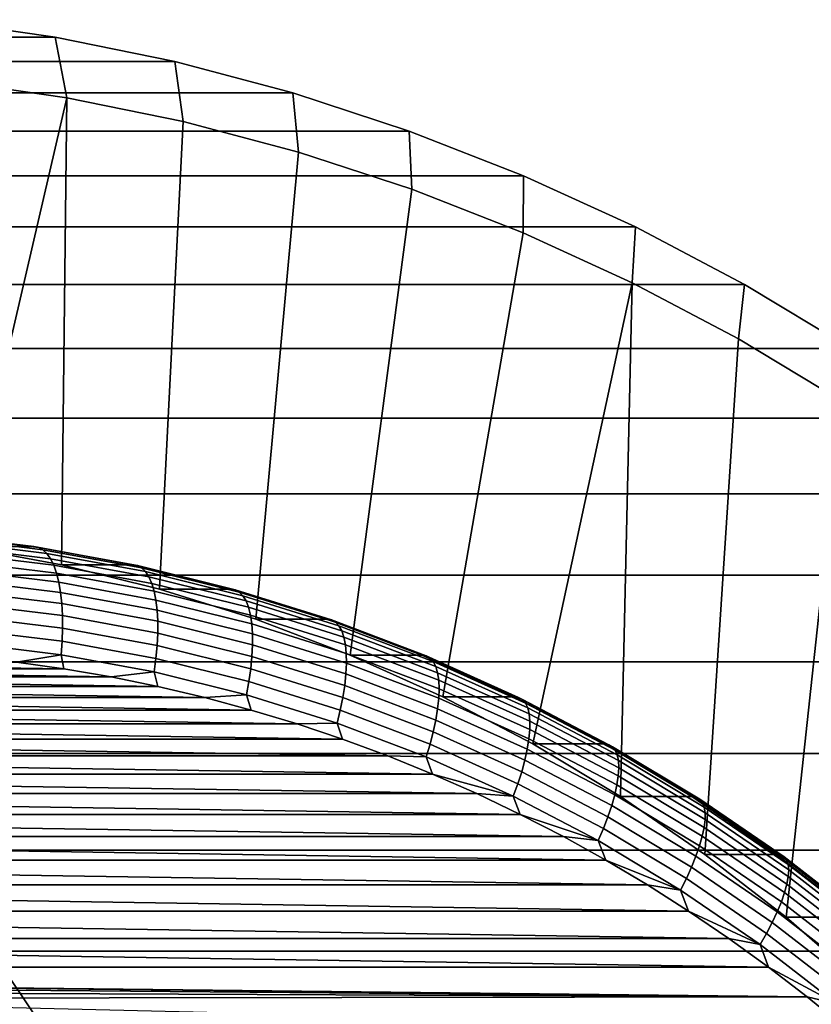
# Model space of a CAD drawing. Header units: metres. Extents: x -22 to 239, y -22 to 22.
# Tile 255 of 256: x 223 to 229.45, y 11.37 to 19.39. Entities that reach past the tile are written whole.
import ezdxf

# ---------------------------------------------------------------- set-up
doc = ezdxf.new("R2010")
doc.units = ezdxf.units.M
doc.layers.add('solid_10_151_033_XXX', color=7, linetype='CONTINUOUS')

msp = doc.modelspace()

# ---------------------------------------------------------------- linework, layer by layer
at = {"layer": 'solid_10_151_033_XXX'}
for points in [[(210.164871, 19.385696, 224.527252), (211.148224, 19.24312, 224.885162), (223.289902, 19.24312, 191.526215), (222.306534, 19.385696, 191.168304)], [(223.384888, 18.749641, 191.028625), (222.426788, 18.888556, 190.679901), (222.306534, 19.385696, 191.168304), (223.289902, 19.24312, 191.526215)], [(211.148224, 19.24312, 224.885162), (212.122818, 19.044113, 225.239883), (224.264481, 19.044115, 191.880936), (223.289902, 19.24312, 191.526215)], [(224.334488, 18.555735, 191.374252), (223.384888, 18.749641, 191.028625), (223.289902, 19.24312, 191.526215), (224.264481, 19.044115, 191.880936)], [(212.122818, 19.044113, 225.239883), (213.085846, 18.789253, 225.590393), (225.227509, 18.789253, 192.231445), (224.264481, 19.044115, 191.880936)], [(225.272858, 18.307405, 191.71579), (224.334488, 18.555735, 191.374252), (224.264481, 19.044115, 191.880936), (225.227509, 18.789253, 192.231445)], [(221.722763, 15.194057, 190.42366), (222.426788, 18.888556, 190.679901), (223.384888, 18.749641, 191.028625), (222.535873, 15.094775, 190.719604)], [(213.085846, 18.789253, 225.590393), (214.034607, 18.479248, 225.935715), (226.17627, 18.479248, 192.576767), (225.227509, 18.789253, 192.231445)], [(226.19725, 18.005362, 192.052231), (225.272858, 18.307405, 191.71579), (225.227509, 18.789253, 192.231445), (226.17627, 18.479248, 192.576767)], [(223.3423, 14.946261, 191.013123), (222.535873, 15.094775, 190.719604), (223.384888, 18.749641, 191.028625)], [(223.3423, 14.946261, 191.013123), (223.384888, 18.749641, 191.028625), (224.334488, 18.555735, 191.374252), (224.139481, 14.748985, 191.303268)], [(224.139481, 14.748985, 191.303268), (224.334488, 18.555735, 191.374252), (225.272858, 18.307405, 191.71579), (224.924759, 14.503612, 191.589096)], [(214.034607, 18.479248, 225.935715), (214.966095, 18.115076, 226.27475), (227.107758, 18.115076, 192.915802), (226.17627, 18.479248, 192.576767)], [(227.104858, 17.65052, 192.382584), (226.19725, 18.005362, 192.052231), (226.17627, 18.479248, 192.576767), (227.107758, 18.115076, 192.915802)], [(224.924759, 14.503612, 191.589096), (225.272858, 18.307405, 191.71579), (226.19725, 18.005362, 192.052231), (225.695587, 14.21093, 191.869644)], [(214.966095, 18.115076, 226.27475), (215.877716, 17.697763, 226.606552), (228.019379, 17.697765, 193.247604), (227.107758, 18.115076, 192.915802)], [(227.993118, 17.243906, 192.705887), (227.104858, 17.65052, 192.382584), (227.107758, 18.115076, 192.915802), (228.019379, 17.697765, 193.247604)], [(225.695587, 14.21093, 191.869644), (226.19725, 18.005362, 192.052231), (227.104858, 17.65052, 192.382584), (226.449493, 13.871881, 192.144043)], [(215.877716, 17.697763, 226.606552), (216.766815, 17.228512, 226.930161), (228.908478, 17.228514, 193.571213), (228.019379, 17.697765, 193.247604)], [(226.449493, 13.871881, 192.144043), (227.104858, 17.65052, 192.382584), (227.993118, 17.243906, 192.705887), (227.183929, 13.487608, 192.411362)], [(228.85939, 16.786703, 193.021179), (227.993118, 17.243906, 192.705887), (228.019379, 17.697765, 193.247604), (228.908478, 17.228514, 193.571213)], [(227.896576, 13.059324, 192.670746), (227.183929, 13.487608, 192.411362), (227.993118, 17.243906, 192.705887)], [(227.896576, 13.059324, 192.670746), (227.993118, 17.243906, 192.705887), (228.85939, 16.786703, 193.021179), (228.585114, 12.588436, 192.921356)], [(216.766815, 17.228512, 226.930161), (217.630692, 16.708755, 227.244583), (229.772354, 16.708757, 193.885635), (228.908478, 17.228514, 193.571213)], [(229.701141, 16.280262, 193.327545), (228.85939, 16.786703, 193.021179), (228.908478, 17.228514, 193.571213), (229.772354, 16.708757, 193.885635)], [(228.585114, 12.588436, 192.921356), (228.85939, 16.786703, 193.021179), (229.701141, 16.280262, 193.327545), (229.247208, 12.07652, 193.162338)], [(217.630692, 16.708755, 227.244583), (218.466934, 16.139948, 227.54895), (230.608597, 16.13995, 194.190002), (229.772354, 16.708757, 193.885635)], [(229.247208, 12.07652, 193.162338), (229.701141, 16.280262, 193.327545), (230.515915, 15.726045, 193.624115), (229.880814, 11.525177, 193.392944)], [(218.466934, 16.139948, 227.54895), (219.272919, 15.523858, 227.8423), (231.414581, 15.523858, 194.483353), (230.608597, 16.13995, 194.190002)], [(219.272919, 15.523858, 227.8423), (220.046402, 14.862215, 228.123825), (232.188065, 14.862216, 194.764877), (231.414581, 15.523858, 194.483353)], [(223.117294, 15.094777, 189.122131), (222.304199, 15.194059, 188.826187), (221.722763, 15.194057, 190.42366), (222.535873, 15.094775, 190.719604)], [(223.154755, 15.088553, 189.016602), (222.341995, 15.187794, 188.720779), (222.304199, 15.194059, 188.826187), (223.117294, 15.094777, 189.122131)], [(223.190094, 15.069936, 188.911697), (222.378326, 15.169054, 188.616241), (222.341995, 15.187794, 188.720779), (223.154755, 15.088553, 189.016602)], [(223.222824, 15.039158, 188.808838), (222.41272, 15.138074, 188.513977), (222.378326, 15.169054, 188.616241), (223.190094, 15.069936, 188.911697)], [(223.252533, 14.99661, 188.70929), (222.444717, 15.095245, 188.415283), (222.41272, 15.138074, 188.513977), (223.222824, 15.039158, 188.808838)], [(223.27887, 14.942825, 188.614349), (222.473953, 15.041107, 188.321381), (222.444717, 15.095245, 188.415283), (223.252533, 14.99661, 188.70929)], [(223.923752, 14.946259, 189.415649), (223.117294, 15.094777, 189.122131), (222.535873, 15.094775, 190.719604), (223.3423, 14.946261, 191.013123)], [(223.960861, 14.940097, 189.310013), (223.154755, 15.088553, 189.016602), (223.117294, 15.094777, 189.122131), (223.923752, 14.946259, 189.415649)], [(223.995209, 14.921662, 189.204742), (223.190094, 15.069936, 188.911697), (223.154755, 15.088553, 189.016602), (223.960861, 14.940097, 189.310013)], [(223.301468, 14.878483, 188.525192), (222.500031, 14.976342, 188.23349), (222.473953, 15.041107, 188.321381), (223.27887, 14.942825, 188.614349)], [(224.026291, 14.891188, 189.101273), (223.222824, 15.039158, 188.808838), (223.190094, 15.069936, 188.911697), (223.995209, 14.921662, 189.204742)], [(224.053741, 14.849057, 189.000916), (223.252533, 14.99661, 188.70929), (223.222824, 15.039158, 188.808838), (224.026291, 14.891188, 189.101273)], [(224.077194, 14.795802, 188.904922), (223.27887, 14.942825, 188.614349), (223.252533, 14.99661, 188.70929), (224.053741, 14.849057, 189.000916)], [(223.320068, 14.804394, 188.442932), (222.522614, 14.901766, 188.152679), (222.500031, 14.976342, 188.23349), (223.301468, 14.878483, 188.525192)], [(224.096359, 14.732093, 188.814514), (223.301468, 14.878483, 188.525192), (223.27887, 14.942825, 188.614349), (224.077194, 14.795802, 188.904922)], [(224.720917, 14.74899, 189.705795), (223.923752, 14.946259, 189.415649), (223.3423, 14.946261, 191.013123), (224.139481, 14.748985, 191.303268)], [(224.757706, 14.742908, 189.600037), (223.960861, 14.940097, 189.310013), (223.923752, 14.946259, 189.415649), (224.720917, 14.74899, 189.705795)], [(224.791061, 14.724717, 189.4944), (223.995209, 14.921662, 189.204742), (223.960861, 14.940097, 189.310013), (224.757706, 14.742908, 189.600037)], [(224.820526, 14.694645, 189.39035), (224.026291, 14.891188, 189.101273), (223.995209, 14.921662, 189.204742), (224.791061, 14.724717, 189.4944)], [(220.046402, 14.862215, 228.123825), (220.785156, 14.156917, 228.392715), (232.926819, 14.156918, 195.033768), (232.188065, 14.862216, 194.764877)], [(223.334442, 14.721491, 188.368622), (222.541443, 14.818317, 188.080002), (222.522614, 14.901766, 188.152679), (223.320068, 14.804394, 188.442932)], [(224.111008, 14.658732, 188.73082), (223.320068, 14.804394, 188.442932), (223.301468, 14.878483, 188.525192), (224.096359, 14.732093, 188.814514)], [(224.845718, 14.65307, 189.289169), (224.053741, 14.849057, 189.000916), (224.026291, 14.891188, 189.101273), (224.820526, 14.694645, 189.39035)], [(224.866333, 14.600518, 189.192139), (224.077194, 14.795802, 188.904922), (224.053741, 14.849057, 189.000916), (224.845718, 14.65307, 189.289169)], [(223.344376, 14.63082, 188.303207), (222.556274, 14.72705, 188.016357), (222.541443, 14.818317, 188.080002), (223.334442, 14.721491, 188.368622)], [(224.120941, 14.576646, 188.654892), (223.334442, 14.721491, 188.368622), (223.320068, 14.804394, 188.442932), (224.111008, 14.658732, 188.73082)], [(224.882111, 14.53765, 189.100494), (224.096359, 14.732093, 188.814514), (224.077194, 14.795802, 188.904922), (224.866333, 14.600518, 189.192139)], [(223.349762, 14.533523, 188.247482), (222.566895, 14.629112, 187.96254), (222.556274, 14.72705, 188.016357), (223.344376, 14.63082, 188.303207)], [(224.126038, 14.486867, 188.587708), (223.344376, 14.63082, 188.303207), (223.334442, 14.721491, 188.368622), (224.120941, 14.576646, 188.654892)], [(224.892838, 14.465259, 189.015381), (224.111008, 14.658732, 188.73082), (224.096359, 14.732093, 188.814514), (224.882111, 14.53765, 189.100494)], [(225.506195, 14.503613, 189.991608), (224.720917, 14.74899, 189.705795), (224.139481, 14.748985, 191.303268), (224.924759, 14.503612, 191.589096)], [(225.542664, 14.497632, 189.885742), (224.757706, 14.742908, 189.600037), (224.720917, 14.74899, 189.705795), (225.506195, 14.503613, 189.991608)], [(225.575043, 14.479743, 189.779755), (224.791061, 14.724717, 189.4944), (224.757706, 14.742908, 189.600037), (225.542664, 14.497632, 189.885742)], [(225.602905, 14.450171, 189.67511), (224.820526, 14.694645, 189.39035), (224.791061, 14.724717, 189.4944), (225.575043, 14.479743, 189.779755)], [(225.6259, 14.409288, 189.573135), (224.845718, 14.65307, 189.289169), (224.820526, 14.694645, 189.39035), (225.602905, 14.450171, 189.67511)], [(223.35054, 14.430824, 188.202164), (222.573212, 14.52574, 187.919235), (222.566895, 14.629112, 187.96254), (223.349762, 14.533523, 188.247482)], [(224.126236, 14.390527, 188.53009), (223.349762, 14.533523, 188.247482), (223.344376, 14.63082, 188.303207), (224.126038, 14.486867, 188.587708)], [(224.898392, 14.384254, 188.937866), (224.120941, 14.576646, 188.654892), (224.111008, 14.658732, 188.73082), (224.892838, 14.465259, 189.015381)], [(225.643707, 14.357611, 189.475082), (224.866333, 14.600518, 189.192139), (224.845718, 14.65307, 189.289169), (225.6259, 14.409288, 189.573135)], [(225.656128, 14.295789, 189.382217), (224.882111, 14.53765, 189.100494), (224.866333, 14.600518, 189.192139), (225.643707, 14.357611, 189.475082)], [(223.34671, 14.32402, 188.167831), (222.575119, 14.418233, 187.887009), (222.573212, 14.52574, 187.919235), (223.35054, 14.430824, 188.202164)], [(224.121521, 14.288839, 188.482788), (223.35054, 14.430824, 188.202164), (223.349762, 14.533523, 188.247482), (224.126236, 14.390527, 188.53009)], [(224.898697, 14.295661, 188.868927), (224.126038, 14.486867, 188.587708), (224.120941, 14.576646, 188.654892), (224.898392, 14.384254, 188.937866)], [(225.66301, 14.224601, 189.2957), (224.892838, 14.465259, 189.015381), (224.882111, 14.53765, 189.100494), (225.656128, 14.295789, 189.382217)], [(224.893753, 14.200592, 188.809448), (224.126236, 14.390527, 188.53009), (224.126038, 14.486867, 188.587708), (224.898697, 14.295661, 188.868927)], [(225.664246, 14.144945, 189.216614), (224.898392, 14.384254, 188.937866), (224.892838, 14.465259, 189.015381), (225.66301, 14.224601, 189.2957)], [(226.277023, 14.210927, 190.272171), (225.506195, 14.503613, 189.991608), (224.924759, 14.503612, 191.589096), (225.695587, 14.21093, 191.869644)], [(226.313187, 14.205067, 190.166183), (225.542664, 14.497632, 189.885742), (225.506195, 14.503613, 189.991608), (226.277023, 14.210927, 190.272171)], [(226.34462, 14.187539, 190.05986), (225.575043, 14.479743, 189.779755), (225.542664, 14.497632, 189.885742), (226.313187, 14.205067, 190.166183)], [(226.370911, 14.158565, 189.954636), (225.602905, 14.450171, 189.67511), (225.575043, 14.479743, 189.779755), (226.34462, 14.187539, 190.05986)], [(226.391724, 14.118506, 189.851868), (225.6259, 14.409288, 189.573135), (225.602905, 14.450171, 189.67511), (226.370911, 14.158565, 189.954636)], [(223.338287, 14.214456, 188.144913), (222.572601, 14.307948, 187.866226), (222.575119, 14.418233, 187.887009), (223.34671, 14.32402, 188.167831)], [(224.111969, 14.183086, 188.446365), (223.34671, 14.32402, 188.167831), (223.35054, 14.430824, 188.202164), (224.121521, 14.288839, 188.482788)], [(224.883621, 14.100246, 188.760162), (224.121521, 14.288839, 188.482788), (224.126236, 14.390527, 188.53009), (224.893753, 14.200592, 188.809448)], [(225.659836, 14.057825, 189.145966), (224.898697, 14.295661, 188.868927), (224.898392, 14.384254, 188.937866), (225.664246, 14.144945, 189.216614)], [(226.406784, 14.067872, 189.752823), (225.643707, 14.357611, 189.475082), (225.6259, 14.409288, 189.573135), (226.391724, 14.118506, 189.851868)], [(226.415924, 14.007297, 189.658752), (225.656128, 14.295789, 189.382217), (225.643707, 14.357611, 189.475082), (226.406784, 14.067872, 189.752823)], [(222.572601, 14.307948, 187.866226), (223.338287, 14.214456, 188.144913), (222.97493, 14.153586, 188.006134), (222.587311, 14.195743, 187.865051)], [(224.097702, 14.074599, 188.42131), (223.338287, 14.214456, 188.144913), (223.34671, 14.32402, 188.167831), (224.111969, 14.183086, 188.446365)], [(224.868439, 13.99589, 188.721695), (224.111969, 14.183086, 188.446365), (224.121521, 14.288839, 188.482788), (224.883621, 14.100246, 188.760162)], [(225.649841, 13.964338, 189.084641), (224.893753, 14.200592, 188.809448), (224.898697, 14.295661, 188.868927), (225.659836, 14.057825, 189.145966)], [(226.419022, 13.937546, 189.570862), (225.66301, 14.224601, 189.2957), (225.656128, 14.295789, 189.382217), (226.415924, 14.007297, 189.658752)], [(223.338287, 14.214456, 188.144913), (223.361206, 14.099453, 188.146729), (222.97493, 14.153586, 188.006134)], [(223.338287, 14.214456, 188.144913), (224.097702, 14.074599, 188.42131), (223.745834, 14.033383, 188.286713), (223.361206, 14.099453, 188.146729)], [(225.634369, 13.865662, 189.033417), (224.883621, 14.100246, 188.760162), (224.893753, 14.200592, 188.809448), (225.649841, 13.964338, 189.084641)], [(226.416031, 13.859498, 189.490234), (225.664246, 14.144945, 189.216614), (225.66301, 14.224601, 189.2957), (226.419022, 13.937546, 189.570862)], [(227.030914, 13.871888, 190.54657), (226.277023, 14.210927, 190.272171), (225.695587, 14.21093, 191.869644), (226.449493, 13.871881, 192.144043)], [(227.066742, 13.866168, 190.44046), (226.313187, 14.205067, 190.166183), (226.277023, 14.210927, 190.272171), (227.030914, 13.871888, 190.54657)], [(227.09726, 13.849059, 190.333801), (226.34462, 14.187539, 190.05986), (226.313187, 14.205067, 190.166183), (227.066742, 13.866168, 190.44046)], [(219.478607, 14.099453, 186.733566), (219.864868, 14.153586, 186.874161), (223.361206, 14.099453, 188.146729)], [(219.864868, 14.153586, 186.874161), (222.97493, 14.153586, 188.006134), (223.361206, 14.099453, 188.146729)], [(220.785156, 14.156917, 228.392715), (221.486847, 13.410191, 228.648117), (233.62851, 13.410192, 195.289169), (232.926819, 14.156918, 195.033768)], [(224.848373, 13.888835, 188.694534), (224.097702, 14.074599, 188.42131), (224.111969, 14.183086, 188.446365), (224.868439, 13.99589, 188.721695)], [(226.406982, 13.774136, 189.417908), (225.659836, 14.057825, 189.145966), (225.664246, 14.144945, 189.216614), (226.416031, 13.859498, 189.490234)], [(227.122009, 13.820775, 190.228027), (226.370911, 14.158565, 189.954636), (226.34462, 14.187539, 190.05986), (227.09726, 13.849059, 190.333801)], [(227.140701, 13.781673, 190.124466), (226.391724, 14.118506, 189.851868), (226.370911, 14.158565, 189.954636), (227.122009, 13.820775, 190.228027)], [(227.153076, 13.732246, 190.024445), (226.406784, 14.067872, 189.752823), (226.391724, 14.118506, 189.851868), (227.140701, 13.781673, 190.124466)], [(218.711273, 13.955423, 186.454285), (219.093964, 14.033382, 186.593582), (224.12854, 13.955424, 188.42601)], [(219.093964, 14.033382, 186.593582), (219.478607, 14.099453, 186.733566), (223.745834, 14.033383, 188.286713)], [(219.093964, 14.033382, 186.593582), (223.745834, 14.033383, 188.286713), (224.12854, 13.955424, 188.42601)], [(219.478607, 14.099453, 186.733566), (223.361206, 14.099453, 188.146729), (223.745834, 14.033383, 188.286713)], [(224.097702, 14.074599, 188.42131), (224.12854, 13.955424, 188.42601), (223.745834, 14.033383, 188.286713)], [(224.097702, 14.074599, 188.42131), (224.848373, 13.888835, 188.694534), (224.508896, 13.86566, 188.564453), (224.12854, 13.955424, 188.42601)], [(225.613617, 13.763041, 188.99292), (224.868439, 13.99589, 188.721695), (224.883621, 14.100246, 188.760162), (225.634369, 13.865662, 189.033417)], [(226.392014, 13.682535, 189.354767), (225.649841, 13.964338, 189.084641), (225.659836, 14.057825, 189.145966), (226.406982, 13.774136, 189.417908)], [(227.159012, 13.673117, 189.929214), (226.415924, 14.007297, 189.658752), (226.406784, 14.067872, 189.752823), (227.153076, 13.732246, 190.024445)], [(218.330902, 13.865659, 186.315842), (218.711273, 13.955423, 186.454285), (224.508896, 13.86566, 188.564453)], [(218.711273, 13.955423, 186.454285), (224.12854, 13.955424, 188.42601), (224.508896, 13.86566, 188.564453)], [(225.58786, 13.657767, 188.963684), (224.848373, 13.888835, 188.694534), (224.868439, 13.99589, 188.721695), (225.613617, 13.763041, 188.99292)], [(226.371292, 13.585851, 189.301636), (225.634369, 13.865662, 189.033417), (225.649841, 13.964338, 189.084641), (226.392014, 13.682535, 189.354767)], [(227.158401, 13.60503, 189.839966), (226.419022, 13.937546, 189.570862), (226.415924, 14.007297, 189.658752), (227.159012, 13.673117, 189.929214)], [(224.848373, 13.888835, 188.694534), (224.886642, 13.764158, 188.701935), (224.508896, 13.86566, 188.564453)], [(224.848373, 13.888835, 188.694534), (225.58786, 13.657767, 188.963684), (225.261505, 13.65099, 188.838379), (224.886642, 13.764158, 188.701935)], [(227.15126, 13.528844, 189.757843), (226.416031, 13.859498, 189.490234), (226.419022, 13.937546, 189.570862), (227.158401, 13.60503, 189.839966)], [(227.765366, 13.487602, 190.813889), (227.030914, 13.871888, 190.54657), (226.449493, 13.871881, 192.144043), (227.183929, 13.487608, 192.411362)], [(227.800903, 13.482041, 190.707672), (227.066742, 13.866168, 190.44046), (227.030914, 13.871888, 190.54657), (227.765366, 13.487602, 190.813889)], [(217.953156, 13.764157, 186.17836), (218.330902, 13.865659, 186.315842), (224.886642, 13.764158, 188.701935)], [(218.330902, 13.865659, 186.315842), (224.508896, 13.86566, 188.564453), (224.886642, 13.764158, 188.701935)], [(226.345093, 13.4853, 189.259155), (225.613617, 13.763041, 188.99292), (225.634369, 13.865662, 189.033417), (226.371292, 13.585851, 189.301636)], [(227.137695, 13.445518, 189.683853), (226.406982, 13.774136, 189.417908), (226.416031, 13.859498, 189.490234), (227.15126, 13.528844, 189.757843)], [(227.830505, 13.465405, 190.600677), (227.09726, 13.849059, 190.333801), (227.066742, 13.866168, 190.44046), (227.800903, 13.482041, 190.707672)], [(227.85376, 13.437905, 190.494354), (227.122009, 13.820775, 190.228027), (227.09726, 13.849059, 190.333801), (227.830505, 13.465405, 190.600677)], [(227.870377, 13.399886, 190.39006), (227.140701, 13.781673, 190.124466), (227.122009, 13.820775, 190.228027), (227.85376, 13.437905, 190.494354)], [(217.578293, 13.650989, 186.041916), (217.953156, 13.764157, 186.17836), (225.261505, 13.65099, 188.838379)], [(217.953156, 13.764157, 186.17836), (224.886642, 13.764158, 188.701935), (225.261505, 13.65099, 188.838379)], [(226.313736, 13.382152, 189.22789), (225.58786, 13.657767, 188.963684), (225.613617, 13.763041, 188.99292), (226.345093, 13.4853, 189.259155)], [(227.117859, 13.356103, 189.618958), (226.392014, 13.682535, 189.354767), (226.406982, 13.774136, 189.417908), (227.137695, 13.445518, 189.683853)], [(227.880142, 13.351829, 190.289078), (227.153076, 13.732246, 190.024445), (227.140701, 13.781673, 190.124466), (227.870377, 13.399886, 190.39006)], [(227.882935, 13.294337, 190.192703), (227.159012, 13.673117, 189.929214), (227.153076, 13.732246, 190.024445), (227.880142, 13.351829, 190.289078)], [(217.206726, 13.526275, 185.906677), (217.578293, 13.650989, 186.041916), (225.633072, 13.526276, 188.973618)], [(217.578293, 13.650989, 186.041916), (225.261505, 13.65099, 188.838379), (225.633072, 13.526276, 188.973618)], [(225.58786, 13.657767, 188.963684), (225.633072, 13.526276, 188.973618), (225.261505, 13.65099, 188.838379)], [(225.58786, 13.657767, 188.963684), (226.313736, 13.382152, 189.22789), (226.001068, 13.390116, 189.107559), (225.633072, 13.526276, 188.973618)], [(227.09201, 13.261724, 189.56395), (226.371292, 13.585851, 189.301636), (226.392014, 13.682535, 189.354767), (227.117859, 13.356103, 189.618958)], [(227.878723, 13.228137, 190.102158), (227.158401, 13.60503, 189.839966), (227.159012, 13.673117, 189.929214), (227.882935, 13.294337, 190.192703)], [(227.060486, 13.163573, 189.519547), (226.345093, 13.4853, 189.259155), (226.371292, 13.585851, 189.301636), (227.09201, 13.261724, 189.56395)], [(227.867569, 13.154061, 190.018555), (227.15126, 13.528844, 189.757843), (227.158401, 13.60503, 189.839966), (227.878723, 13.228137, 190.102158)], [(216.838745, 13.390114, 185.772736), (217.206726, 13.526275, 185.906677), (226.001068, 13.390116, 189.107559)], [(217.206726, 13.526275, 185.906677), (225.633072, 13.526276, 188.973618), (226.001068, 13.390116, 189.107559)], [(227.023651, 13.062885, 189.486282), (226.313736, 13.382152, 189.22789), (226.345093, 13.4853, 189.259155), (227.060486, 13.163573, 189.519547)], [(227.849579, 13.073044, 189.942963), (227.137695, 13.445518, 189.683853), (227.15126, 13.528844, 189.757843), (227.867569, 13.154061, 190.018555)], [(228.478012, 13.059323, 191.073273), (227.765366, 13.487602, 190.813889), (227.183929, 13.487608, 192.411362), (227.896576, 13.059324, 192.670746)], [(228.51326, 13.053938, 190.966949), (227.800903, 13.482041, 190.707672), (227.765366, 13.487602, 190.813889), (228.478012, 13.059323, 191.073273)], [(228.541992, 13.037831, 190.859634), (227.830505, 13.465405, 190.600677), (227.800903, 13.482041, 190.707672), (228.51326, 13.053938, 190.966949)], [(216.474579, 13.2426, 185.640198), (216.838745, 13.390114, 185.772736), (226.365219, 13.242601, 189.240097)], [(216.838745, 13.390114, 185.772736), (226.001068, 13.390116, 189.107559), (226.365219, 13.242601, 189.240097)], [(221.486847, 13.410191, 228.648117), (222.149567, 12.624084, 228.889328), (234.291229, 12.624086, 195.530365), (233.62851, 13.410192, 195.289169)], [(226.313736, 13.382152, 189.22789), (226.365219, 13.242601, 189.240097), (226.001068, 13.390116, 189.107559)], [(227.825012, 12.986106, 189.876343), (227.117859, 13.356103, 189.618958), (227.137695, 13.445518, 189.683853), (227.849579, 13.073044, 189.942963)], [(228.563782, 13.011204, 190.752792), (227.85376, 13.437905, 190.494354), (227.830505, 13.465405, 190.600677), (228.541992, 13.037831, 190.859634)], [(228.5784, 12.974392, 190.647751), (227.870377, 13.399886, 190.39006), (227.85376, 13.437905, 190.494354), (228.563782, 13.011204, 190.752792)], [(228.585617, 12.92786, 190.545853), (227.880142, 13.351829, 190.289078), (227.870377, 13.399886, 190.39006), (228.5784, 12.974392, 190.647751)], [(227.023651, 13.062885, 189.486282), (226.365219, 13.242601, 189.240097), (226.313736, 13.382152, 189.22789)], [(227.794174, 12.894342, 189.819519), (227.09201, 13.261724, 189.56395), (227.117859, 13.356103, 189.618958), (227.825012, 12.986106, 189.876343)], [(228.585373, 12.872194, 190.44838), (227.882935, 13.294337, 190.192703), (227.880142, 13.351829, 190.289078), (228.585617, 12.92786, 190.545853)], [(216.114639, 13.083885, 185.509186), (216.474579, 13.2426, 185.640198), (226.725159, 13.083886, 189.371109)], [(216.474579, 13.2426, 185.640198), (226.365219, 13.242601, 189.240097), (226.725159, 13.083886, 189.371109)], [(227.023651, 13.062885, 189.486282), (226.725159, 13.083886, 189.371109), (226.365219, 13.242601, 189.240097)], [(227.757446, 12.79891, 189.773209), (227.060486, 13.163573, 189.519547), (227.09201, 13.261724, 189.56395), (227.794174, 12.894342, 189.819519)], [(228.577667, 12.808096, 190.356552), (227.878723, 13.228137, 190.102158), (227.882935, 13.294337, 190.192703), (228.585373, 12.872194, 190.44838)], [(227.715286, 12.701011, 189.738007), (227.023651, 13.062885, 189.486282), (227.060486, 13.163573, 189.519547), (227.757446, 12.79891, 189.773209)], [(228.540329, 12.657928, 190.194382), (227.849579, 13.073044, 189.942963), (227.867569, 13.154061, 190.018555), (228.562592, 12.736373, 190.271515)], [(228.562592, 12.736373, 190.271515), (227.867569, 13.154061, 190.018555), (227.878723, 13.228137, 190.102158), (228.577667, 12.808096, 190.356552)], [(215.759201, 12.914104, 185.379822), (216.114639, 13.083885, 185.509186), (227.080597, 12.914104, 189.500473)], [(216.114639, 13.083885, 185.509186), (226.725159, 13.083886, 189.371109), (227.080597, 12.914104, 189.500473)], [(227.023651, 13.062885, 189.486282), (227.080597, 12.914104, 189.500473), (226.725159, 13.083886, 189.371109)], [(228.511169, 12.57375, 190.126083), (227.825012, 12.986106, 189.876343), (227.849579, 13.073044, 189.942963), (228.540329, 12.657928, 190.194382)], [(227.715286, 12.701011, 189.738007), (227.080597, 12.914104, 189.500473), (227.023651, 13.062885, 189.486282)], [(229.166534, 12.588447, 191.323868), (228.478012, 13.059323, 191.073273), (227.896576, 13.059324, 192.670746), (228.585114, 12.588436, 192.921356)], [(229.201492, 12.583256, 191.217438), (228.51326, 13.053938, 190.966949), (228.478012, 13.059323, 191.073273), (229.166534, 12.588447, 191.323868)], [(229.22937, 12.56773, 191.109818), (228.541992, 13.037831, 190.859634), (228.51326, 13.053938, 190.966949), (229.201492, 12.583256, 191.217438)], [(229.249756, 12.542063, 191.002457), (228.563782, 13.011204, 190.752792), (228.541992, 13.037831, 190.859634), (229.22937, 12.56773, 191.109818)], [(229.262421, 12.506578, 190.896713), (228.5784, 12.974392, 190.647751), (228.563782, 13.011204, 190.752792), (229.249756, 12.542063, 191.002457)], [(215.408524, 12.733369, 185.252182), (215.759201, 12.914104, 185.379822), (227.431274, 12.73337, 189.628113)], [(215.759201, 12.914104, 185.379822), (227.080597, 12.914104, 189.500473), (227.431274, 12.73337, 189.628113)], [(227.715286, 12.701011, 189.738007), (227.431274, 12.73337, 189.628113), (227.080597, 12.914104, 189.500473)], [(228.475479, 12.4849, 190.06749), (227.794174, 12.894342, 189.819519), (227.825012, 12.986106, 189.876343), (228.511169, 12.57375, 190.126083)], [(229.267197, 12.461724, 190.79393), (228.585617, 12.92786, 190.545853), (228.5784, 12.974392, 190.647751), (229.262421, 12.506578, 190.896713)], [(229.264023, 12.408066, 190.695374), (228.585373, 12.872194, 190.44838), (228.585617, 12.92786, 190.545853), (229.267197, 12.461724, 190.79393)], [(228.433701, 12.392499, 190.019348), (227.757446, 12.79891, 189.773209), (227.794174, 12.894342, 189.819519), (228.475479, 12.4849, 190.06749)], [(229.25293, 12.346278, 190.602325), (228.577667, 12.808096, 190.356552), (228.585373, 12.872194, 190.44838), (229.264023, 12.408066, 190.695374)], [(228.386368, 12.297709, 189.982269), (227.715286, 12.701011, 189.738007), (227.757446, 12.79891, 189.773209), (228.433701, 12.392499, 190.019348)], [(229.23407, 12.277141, 190.515915), (228.562592, 12.736373, 190.271515), (228.577667, 12.808096, 190.356552), (229.25293, 12.346278, 190.602325)], [(215.062958, 12.541859, 185.126404), (215.408524, 12.733369, 185.252182), (227.776855, 12.541861, 189.753891)], [(215.408524, 12.733369, 185.252182), (227.431274, 12.73337, 189.628113), (227.776855, 12.541861, 189.753891)], [(227.715286, 12.701011, 189.738007), (227.776855, 12.541861, 189.753891), (227.431274, 12.73337, 189.628113)], [(228.386368, 12.297709, 189.982269), (227.776855, 12.541861, 189.753891), (227.715286, 12.701011, 189.738007)], [(229.207672, 12.201525, 190.437271), (228.540329, 12.657928, 190.194382), (228.562592, 12.736373, 190.271515), (229.23407, 12.277141, 190.515915)], [(222.149567, 12.624084, 228.889328), (222.771347, 11.800925, 229.115631), (234.91301, 11.800925, 195.756683), (234.291229, 12.624086, 195.530365)], [(229.174072, 12.120382, 190.367355), (228.511169, 12.57375, 190.126083), (228.540329, 12.657928, 190.194382), (229.207672, 12.201525, 190.437271)], [(229.828659, 12.07651, 191.564865), (229.166534, 12.588447, 191.323868), (228.585114, 12.588436, 192.921356), (229.247208, 12.07652, 193.162338)], [(229.863342, 12.07153, 191.458344), (229.201492, 12.583256, 191.217438), (229.166534, 12.588447, 191.323868), (229.828659, 12.07651, 191.564865)], [(214.722778, 12.339747, 185.002594), (215.062958, 12.541859, 185.126404), (228.11702, 12.339749, 189.877701)], [(215.062958, 12.541859, 185.126404), (227.776855, 12.541861, 189.753891), (228.11702, 12.339749, 189.877701)], [(228.386368, 12.297709, 189.982269), (228.11702, 12.339749, 189.877701), (227.776855, 12.541861, 189.753891)], [(229.133698, 12.034737, 190.307068), (228.475479, 12.4849, 190.06749), (228.511169, 12.57375, 190.126083), (229.174072, 12.120382, 190.367355)], [(229.890396, 12.056635, 191.350418), (229.22937, 12.56773, 191.109818), (229.201492, 12.583256, 191.217438), (229.863342, 12.07153, 191.458344)], [(229.909454, 12.032012, 191.242569), (229.249756, 12.542063, 191.002457), (229.22937, 12.56773, 191.109818), (229.890396, 12.056635, 191.350418)], [(229.920242, 11.997971, 191.136139), (229.262421, 12.506578, 190.896713), (229.249756, 12.542063, 191.002457), (229.909454, 12.032012, 191.242569)], [(229.087051, 11.945666, 190.257156), (228.433701, 12.392499, 190.019348), (228.475479, 12.4849, 190.06749), (229.133698, 12.034737, 190.307068)], [(229.922668, 11.954941, 191.032501), (229.267197, 12.461724, 190.79393), (229.262421, 12.506578, 190.896713), (229.920242, 11.997971, 191.136139)], [(229.916656, 11.903464, 190.932922), (229.264023, 12.408066, 190.695374), (229.267197, 12.461724, 190.79393), (229.922668, 11.954941, 191.032501)], [(229.034729, 11.854294, 190.218246), (228.386368, 12.297709, 189.982269), (228.433701, 12.392499, 190.019348), (229.087051, 11.945666, 190.257156)], [(229.902328, 11.84419, 190.838684), (229.25293, 12.346278, 190.602325), (229.264023, 12.408066, 190.695374), (229.916656, 11.903464, 190.932922)], [(214.388245, 12.127172, 184.880829), (214.722778, 12.339747, 185.002594), (228.451553, 12.127174, 189.999451)], [(214.722778, 12.339747, 185.002594), (228.11702, 12.339749, 189.877701), (228.451553, 12.127174, 189.999451)], [(228.386368, 12.297709, 189.982269), (228.451553, 12.127174, 189.999451), (228.11702, 12.339749, 189.877701)], [(229.034729, 11.854294, 190.218246), (228.451553, 12.127174, 189.999451), (228.386368, 12.297709, 189.982269)], [(229.849457, 11.705322, 190.670853), (229.207672, 12.201525, 190.437271), (229.23407, 12.277141, 190.515915), (229.879822, 11.777864, 190.750961)], [(229.879822, 11.777864, 190.750961), (229.23407, 12.277141, 190.515915), (229.25293, 12.346278, 190.602325), (229.902328, 11.84419, 190.838684)], [(229.811584, 11.62748, 190.599396), (229.174072, 12.120382, 190.367355), (229.207672, 12.201525, 190.437271), (229.849457, 11.705322, 190.670853)], [(214.059677, 11.904324, 184.761246), (214.388245, 12.127172, 184.880829), (228.780136, 11.904325, 190.119049)], [(214.388245, 12.127172, 184.880829), (228.451553, 12.127174, 189.999451), (228.780136, 11.904325, 190.119049)], [(229.034729, 11.854294, 190.218246), (228.780136, 11.904325, 190.119049), (228.451553, 12.127174, 189.999451)], [(229.766708, 11.545317, 190.53746), (229.133698, 12.034737, 190.307068), (229.174072, 12.120382, 190.367355), (229.811584, 11.62748, 190.599396)], [(229.715378, 11.459868, 190.48584), (229.087051, 11.945666, 190.257156), (229.133698, 12.034737, 190.307068), (229.766708, 11.545317, 190.53746)], [(230.462234, 11.525182, 191.795471), (229.828659, 12.07651, 191.564865), (229.247208, 12.07652, 193.162338), (229.880814, 11.525177, 193.392944)], [(213.73735, 11.671422, 184.643936), (214.059677, 11.904324, 184.761246), (229.102448, 11.671424, 190.236359)], [(214.059677, 11.904324, 184.761246), (228.780136, 11.904325, 190.119049), (229.102448, 11.671424, 190.236359)], [(229.034729, 11.854294, 190.218246), (229.102448, 11.671424, 190.236359), (228.780136, 11.904325, 190.119049)], [(229.658234, 11.372212, 190.44519), (229.034729, 11.854294, 190.218246), (229.087051, 11.945666, 190.257156), (229.715378, 11.459868, 190.48584)], [(222.226196, 11.498304, 229.449387), (222.790329, 10.662547, 229.654709), (223.350296, 10.943189, 229.326355), (222.771347, 11.800925, 229.115631)], [(222.771347, 11.800925, 229.115631), (223.350296, 10.943189, 229.326355), (235.491959, 10.94319, 195.967407), (234.91301, 11.800925, 195.756683)], [(229.658234, 11.372212, 190.44519), (229.102448, 11.671424, 190.236359), (229.034729, 11.854294, 190.218246)], [(221.419907, 11.518, 187.44014), (213.73735, 11.671422, 184.643936), (229.102448, 11.671424, 190.236359), (229.418274, 11.42863, 190.351318)], [(229.658234, 11.372212, 190.44519), (229.418274, 11.42863, 190.351318), (229.102448, 11.671424, 190.236359)], [(221.526031, 11.511657, 187.478775), (221.419907, 11.518, 187.44014), (229.418274, 11.42863, 190.351318)], [(221.630936, 11.492689, 187.516953), (221.526031, 11.511657, 187.478775), (229.418274, 11.42863, 190.351318)], [(221.732986, 11.461402, 187.554108), (221.630936, 11.492689, 187.516953), (229.418274, 11.42863, 190.351318)], [(221.831329, 11.418055, 187.58989), (221.732986, 11.461402, 187.554108), (229.418274, 11.42863, 190.351318)], [(221.924316, 11.363371, 187.623734), (221.831329, 11.418055, 187.58989), (229.418274, 11.42863, 190.351318), (229.727356, 11.176141, 190.463806)], [(229.658234, 11.372212, 190.44519), (229.727356, 11.176141, 190.463806), (229.418274, 11.42863, 190.351318)]]:
    msp.add_3dface(points, dxfattribs=at)

doc.saveas('drawing.dxf')
